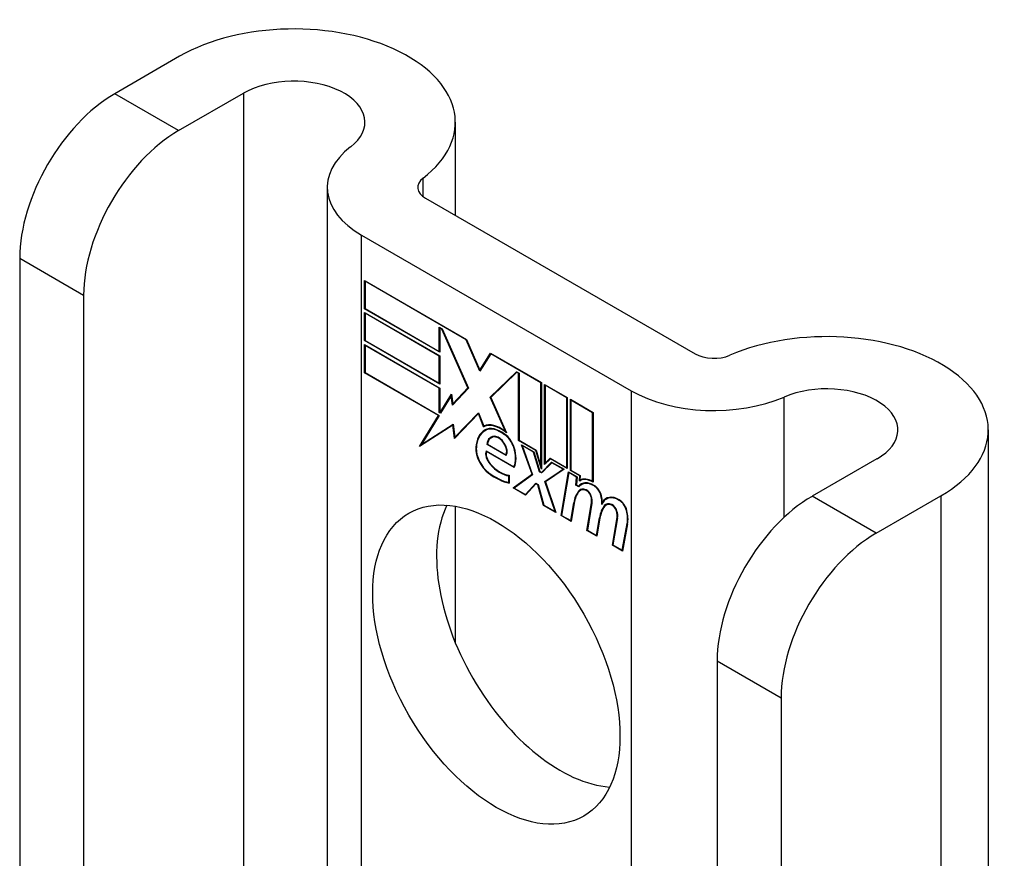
# Model space of a CAD drawing. Header units: inches. Extents: x 327.4 to 387.5, y 121.2 to 187.
# Tile 56 of 73: x 336.5 to 337.7, y 186.1 to 187. Entities that reach past the tile are written whole.
import ezdxf

# ---------------------------------------------------------------- set-up
doc = ezdxf.new("R2010")
doc.units = ezdxf.units.IN
doc.header["$MEASUREMENT"] = 0
doc.layers.add('Visible Edges(ANSI)', color=7, linetype='Continuous', lineweight=25)
doc.layers.add('Visible Tangent Edges(ANSI)', color=7, linetype='Continuous', lineweight=25)

msp = doc.modelspace()

# ---------------------------------------------------------------- linework, layer by layer
at = {"layer": 'Visible Edges(ANSI)'}
for p, q in [((336.7327, 186.9982), (336.6574, 186.9547)), ((336.7316, 186.9118), (336.8069, 186.9553)), ((337.0528, 186.9216), (337.0528, 186.8134)), ((336.9041, 186.846), (336.9041, 185.8475)), ((337.0182, 186.8333), (337.3311, 186.6527)), ((336.944, 186.7905), (337.2568, 186.6098)), ((336.5471, 186.7636), (336.5471, 185.9978)), ((336.9475, 186.705), (336.9475, 186.7378)), ((336.9475, 186.7378), (337.0658, 186.6695)), ((336.948, 186.7369), (336.9486, 186.7372)), ((336.948, 186.7369), (336.948, 186.7053)), ((337.0655, 186.6691), (336.948, 186.7369)), ((336.6213, 186.7208), (336.6213, 185.9549)), ((336.9475, 186.705), (336.948, 186.7053)), ((337.0347, 186.6547), (336.9475, 186.705)), ((336.948, 186.7053), (337.0342, 186.6556)), ((336.9475, 186.668), (336.9475, 186.7007)), ((336.9475, 186.7007), (337.0347, 186.6504)), ((336.948, 186.6998), (336.9486, 186.7001)), ((336.948, 186.6998), (336.948, 186.6683)), ((337.0342, 186.6501), (336.948, 186.6998)), ((337.0342, 186.6556), (337.0342, 186.6838)), ((337.0342, 186.6838), (337.0374, 186.6819)), ((337.0347, 186.6828), (337.0353, 186.6831)), ((337.0371, 186.6815), (337.0347, 186.6828)), ((337.0347, 186.6828), (337.0347, 186.6547)), ((337.0371, 186.6815), (337.0375, 186.6817)), ((337.0674, 186.6132), (337.0371, 186.6815)), ((337.0374, 186.6819), (337.068, 186.6128)), ((337.0655, 186.6691), (337.0659, 186.6693)), ((337.0814, 186.6327), (337.0655, 186.6691)), ((337.0658, 186.6695), (337.0813, 186.6339)), ((336.9475, 186.668), (336.948, 186.6683)), ((337.0347, 186.6176), (336.9475, 186.668)), ((336.9475, 186.6306), (336.9475, 186.6634)), ((336.9475, 186.6634), (337.0347, 186.613)), ((336.948, 186.6683), (337.0342, 186.6185)), ((336.948, 186.6625), (336.9486, 186.6628)), ((337.0342, 186.6127), (336.948, 186.6625)), ((336.948, 186.6625), (336.948, 186.6309)), ((337.0342, 186.6556), (337.0347, 186.6559)), ((337.0342, 186.6501), (337.0347, 186.6504)), ((337.0342, 186.6185), (337.0342, 186.6501)), ((337.0347, 186.6504), (337.0347, 186.6176)), ((337.0813, 186.6339), (337.0936, 186.6534)), ((337.0939, 186.6526), (337.0814, 186.6327)), ((337.0936, 186.6534), (337.1527, 186.6193)), ((337.0939, 186.6526), (337.0945, 186.653)), ((337.1522, 186.619), (337.0939, 186.6526)), ((337.0943, 186.6531), (337.0941, 186.6527)), ((337.0813, 186.6339), (337.0826, 186.6346)), ((336.9475, 186.6306), (336.948, 186.6309)), ((337.0332, 186.5811), (336.9475, 186.6306)), ((336.948, 186.6309), (337.0341, 186.5813)), ((337.0824, 186.6343), (337.0824, 186.6345)), ((337.0932, 186.6024), (337.1238, 186.632)), ((337.1241, 186.6313), (337.0939, 186.602)), ((337.0946, 186.6032), (337.1242, 186.6318)), ((337.1238, 186.632), (337.1268, 186.6303)), ((337.1241, 186.6313), (337.1246, 186.6316)), ((337.1262, 186.63), (337.1241, 186.6313)), ((337.1262, 186.63), (337.1268, 186.6303)), ((337.1262, 186.5521), (337.1262, 186.63)), ((337.1268, 186.6303), (337.1268, 186.5524)), ((337.0342, 186.6185), (337.0347, 186.6188)), ((337.0342, 186.6127), (337.0347, 186.613)), ((337.0342, 186.5846), (337.0342, 186.6127)), ((337.0347, 186.613), (337.0347, 186.5849)), ((337.068, 186.6128), (337.0497, 186.5932)), ((337.05, 186.5946), (337.0674, 186.6132)), ((337.0679, 186.6131), (337.0514, 186.5954)), ((337.0674, 186.6132), (337.0677, 186.6134)), ((337.1522, 186.619), (337.1527, 186.6193)), ((337.1522, 186.5221), (337.1522, 186.619)), ((337.1527, 186.6193), (337.1527, 186.5188)), ((337.1565, 186.5241), (337.1565, 186.6172)), ((337.1565, 186.6172), (337.1827, 186.602)), ((337.157, 186.6162), (337.1575, 186.6165)), ((337.157, 186.6162), (337.157, 186.5257)), ((337.1822, 186.6017), (337.157, 186.6162)), ((337.0353, 186.5845), (337.0483, 186.6058)), ((337.048, 186.6041), (337.0356, 186.5837)), ((337.048, 186.6041), (337.0485, 186.6044)), ((337.0497, 186.5932), (337.048, 186.6041)), ((337.0485, 186.6046), (337.0482, 186.6042)), ((337.0483, 186.6058), (337.05, 186.5946)), ((337.0932, 186.6024), (337.0946, 186.6032)), ((337.111, 186.5626), (337.0932, 186.6024)), ((337.0939, 186.602), (337.1122, 186.561)), ((337.0948, 186.6029), (337.0946, 186.6032)), ((337.1822, 186.6017), (337.1827, 186.602)), ((337.1822, 186.5204), (337.1822, 186.6017)), ((337.1827, 186.602), (337.1827, 186.5195)), ((337.05, 186.5946), (337.0514, 186.5954)), ((337.051, 186.5946), (337.051, 186.5951)), ((337.1864, 186.5173), (337.1864, 186.5999)), ((337.1864, 186.5999), (337.2127, 186.5847)), ((337.1869, 186.5989), (337.1875, 186.5992)), ((337.1869, 186.5989), (337.1869, 186.5176)), ((337.2121, 186.5844), (337.1869, 186.5989)), ((337.0113, 186.5451), (337.0332, 186.5811)), ((337.0341, 186.5813), (337.0135, 186.5474)), ((337.0332, 186.5811), (337.0338, 186.5814)), ((337.0342, 186.5846), (337.0347, 186.5849)), ((337.0356, 186.5837), (337.0342, 186.5846)), ((337.0347, 186.5849), (337.0353, 186.5845)), ((337.0353, 186.5845), (337.0365, 186.5853)), ((337.0363, 186.585), (337.0362, 186.5851)), ((337.0796, 186.5833), (337.0518, 186.5544)), ((337.0521, 186.5558), (337.0796, 186.5844)), ((337.0535, 186.5566), (337.0798, 186.584)), ((337.0796, 186.5844), (337.0858, 186.5689)), ((337.0796, 186.5833), (337.0799, 186.5835)), ((337.0857, 186.568), (337.0796, 186.5833)), ((337.2121, 186.5844), (337.2127, 186.5847)), ((337.2121, 186.5045), (337.2121, 186.5844)), ((337.2127, 186.5847), (337.2127, 186.5036)), ((337.05, 186.5699), (337.0113, 186.5451)), ((337.0135, 186.5474), (337.0504, 186.571)), ((337.0149, 186.5483), (337.0504, 186.571)), ((337.05, 186.5699), (337.0505, 186.5702)), ((337.0518, 186.5544), (337.05, 186.5699)), ((337.0504, 186.571), (337.0521, 186.5558)), ((337.0857, 186.568), (337.0871, 186.5688)), ((337.0869, 186.5693), (337.0871, 186.5688)), ((337.0521, 186.5558), (337.0535, 186.5566)), ((337.0531, 186.5564), (337.0531, 186.5558)), ((337.0873, 186.5636), (337.0887, 186.5644)), ((337.0944, 186.5552), (337.0958, 186.5561)), ((337.11, 186.5589), (337.1105, 186.5592)), ((337.111, 186.5626), (337.1114, 186.5628)), ((337.6715, 186.5644), (337.6715, 185.4045)), ((337.0137, 186.5475), (337.0128, 186.5461)), ((337.0135, 186.5474), (337.0149, 186.5483)), ((337.0896, 186.5474), (337.0902, 186.5477)), ((337.1117, 186.5346), (337.0896, 186.5474)), ((337.0902, 186.5477), (337.1114, 186.5354)), ((337.1262, 186.5521), (337.1268, 186.5524)), ((337.1461, 186.5406), (337.1262, 186.5521)), ((337.1268, 186.5524), (337.1465, 186.541)), ((337.1419, 186.5129), (337.1297, 186.5472)), ((337.1297, 186.5472), (337.144, 186.5389)), ((337.1305, 186.5461), (337.1311, 186.5464)), ((337.1305, 186.5461), (337.1425, 186.5124)), ((337.1436, 186.5385), (337.1305, 186.5461)), ((337.0885, 186.5401), (337.1208, 186.5214)), ((337.0888, 186.5392), (337.0894, 186.5395)), ((337.1212, 186.5206), (337.0888, 186.5392)), ((337.1114, 186.5354), (337.1124, 186.536)), ((337.1123, 186.5359), (337.1124, 186.5359)), ((337.1436, 186.5385), (337.144, 186.5388)), ((337.1505, 186.5158), (337.1436, 186.5385)), ((337.144, 186.5389), (337.1509, 186.5162)), ((337.1461, 186.5406), (337.1465, 186.5408)), ((337.1527, 186.5188), (337.1461, 186.5406)), ((337.1465, 186.541), (337.1522, 186.5221)), ((337.1208, 186.5214), (337.1218, 186.5219)), ((337.1217, 186.5219), (337.1218, 186.5219)), ((337.1522, 186.5221), (337.1527, 186.5224)), ((337.1527, 186.5151), (337.1645, 186.5271)), ((337.1648, 186.5263), (337.153, 186.5144)), ((337.1649, 186.5268), (337.1542, 186.5159)), ((337.1631, 186.5308), (337.1565, 186.5241)), ((337.157, 186.5257), (337.1628, 186.5316)), ((337.157, 186.5257), (337.1584, 186.5265)), ((337.1579, 186.5262), (337.1579, 186.5255)), ((337.1584, 186.5265), (337.1632, 186.5314)), ((337.1628, 186.5316), (337.1822, 186.5204)), ((337.1631, 186.5308), (337.1636, 186.5311)), ((337.1827, 186.5195), (337.1631, 186.5308)), ((337.1645, 186.5271), (337.179, 186.5187)), ((337.1648, 186.5263), (337.1653, 186.5266)), ((337.1778, 186.5188), (337.1648, 186.5263)), ((337.1822, 186.5204), (337.1827, 186.5207)), ((337.5423, 186.5307), (337.467, 186.4873)), ((337.1148, 186.5111), (337.1154, 186.5114)), ((337.1148, 186.5033), (337.1148, 186.5111)), ((337.1154, 186.5117), (337.1154, 186.5025)), ((337.1201, 186.497), (337.1419, 186.5129)), ((337.1425, 186.5124), (337.1213, 186.4969)), ((337.1423, 186.513), (337.1215, 186.4978)), ((337.1419, 186.5129), (337.1423, 186.5131)), ((337.1505, 186.5158), (337.1511, 186.5161)), ((337.153, 186.5144), (337.1505, 186.5158)), ((337.1509, 186.5162), (337.1527, 186.5151)), ((337.1527, 186.5151), (337.1542, 186.5159)), ((337.154, 186.5154), (337.1536, 186.5156)), ((337.1569, 186.5045), (337.1778, 186.5188)), ((337.179, 186.5187), (337.1575, 186.5041)), ((337.1583, 186.5053), (337.1784, 186.5191)), ((337.1755, 186.465), (337.1841, 186.5158)), ((337.1845, 186.5149), (337.1762, 186.4652)), ((337.1778, 186.5188), (337.1783, 186.5191)), ((337.1841, 186.5158), (337.1941, 186.51)), ((337.1845, 186.5149), (337.185, 186.5152)), ((337.1935, 186.5097), (337.1845, 186.5149)), ((337.1864, 186.5173), (337.1869, 186.5176)), ((337.1973, 186.5111), (337.1864, 186.5173)), ((337.1869, 186.5176), (337.1979, 186.5113)), ((337.1928, 186.5003), (337.1935, 186.5097)), ((337.1941, 186.51), (337.1934, 186.5006)), ((337.1935, 186.5097), (337.1941, 186.51)), ((337.1968, 186.5051), (337.1973, 186.5111)), ((337.1973, 186.5111), (337.1978, 186.5114)), ((337.1979, 186.5113), (337.1975, 186.5063)), ((337.1148, 186.5033), (337.1154, 186.5036)), ((337.1201, 186.497), (337.1215, 186.4978)), ((337.1215, 186.4978), (337.1221, 186.4975)), ((337.1342, 186.4895), (337.1461, 186.5025)), ((337.1464, 186.5017), (337.1344, 186.4887)), ((337.1356, 186.4903), (337.1465, 186.5022)), ((337.1461, 186.5025), (337.1489, 186.5009)), ((337.1464, 186.5017), (337.1469, 186.502)), ((337.1485, 186.5005), (337.1464, 186.5017)), ((337.1485, 186.5005), (337.1489, 186.5007)), ((337.1551, 186.4768), (337.1485, 186.5005)), ((337.1489, 186.5009), (337.1555, 186.4772)), ((337.1569, 186.5045), (337.1583, 186.5053)), ((337.1686, 186.4696), (337.1569, 186.5045)), ((337.1575, 186.5041), (337.1694, 186.4685)), ((337.1585, 186.5047), (337.1583, 186.5053)), ((337.1928, 186.5003), (337.1934, 186.5007)), ((337.1962, 186.4984), (337.1928, 186.5003)), ((337.1934, 186.5006), (337.1959, 186.4991)), ((337.1959, 186.4991), (337.1973, 186.5)), ((337.1972, 186.4994), (337.1968, 186.4997)), ((337.1972, 186.5053), (337.1986, 186.5061)), ((337.1983, 186.5067), (337.1982, 186.5059)), ((337.1992, 186.501), (337.2006, 186.5018)), ((337.2121, 186.5045), (337.2127, 186.5048)), ((337.1344, 186.4887), (337.1201, 186.497)), ((337.1213, 186.4969), (337.1342, 186.4895)), ((337.1342, 186.4895), (337.1356, 186.4903)), ((337.1351, 186.49), (337.1354, 186.4898)), ((337.198, 186.4944), (337.1994, 186.4952)), ((337.5413, 186.4444), (337.6166, 186.4879)), ((337.0528, 186.4758), (337.0528, 186.3175)), ((337.1551, 186.4768), (337.1557, 186.4771)), ((337.1694, 186.4685), (337.1551, 186.4768)), ((337.1555, 186.4772), (337.1686, 186.4696)), ((337.1868, 186.4591), (337.1902, 186.4796)), ((337.1907, 186.4792), (337.1872, 186.4582)), ((337.2055, 186.4477), (337.2109, 186.4798)), ((337.2114, 186.4794), (337.2061, 186.4479)), ((337.2235, 186.4804), (337.2249, 186.4812)), ((337.2257, 186.4765), (337.2272, 186.4773)), ((337.2277, 186.4772), (337.2291, 186.478)), ((337.2281, 186.4841), (337.2295, 186.4849)), ((337.1686, 186.4696), (337.169, 186.4698)), ((337.1755, 186.465), (337.1762, 186.4654)), ((337.1872, 186.4582), (337.1755, 186.465)), ((337.1762, 186.4652), (337.1868, 186.4591)), ((337.1868, 186.4591), (337.1874, 186.4595)), ((337.2167, 186.4418), (337.2202, 186.4623)), ((337.2207, 186.4619), (337.2172, 186.441)), ((337.2202, 186.4623), (337.2208, 186.4627)), ((337.2352, 186.4305), (337.2406, 186.4627)), ((337.2411, 186.4622), (337.2358, 186.4308)), ((337.2464, 186.4247), (337.2522, 186.4558)), ((337.2528, 186.4554), (337.2469, 186.4238)), ((337.2055, 186.4477), (337.2062, 186.4481)), ((337.2172, 186.441), (337.2055, 186.4477)), ((337.2061, 186.4479), (337.2167, 186.4418)), ((337.2167, 186.4418), (337.2174, 186.4422)), ((337.2352, 186.4305), (337.2359, 186.4309)), ((337.2469, 186.4238), (337.2352, 186.4305)), ((337.2358, 186.4308), (337.2464, 186.4247)), ((337.2464, 186.4247), (337.2471, 186.4251)), ((337.3567, 186.2962), (337.3567, 185.5303)), ((337.431, 186.2533), (337.431, 185.4875))]:
    msp.add_line(p, q, dxfattribs=at)
for centre, major_axis, start_param, end_param in [((336.8653, 186.9216), (0.1875, 0), 5.640144, 8.63938), ((336.8653, 186.9216), (0.0825, 0), 5.640144, 8.63938), ((336.6574, 186.8273), (-0.078, -0.1351), 3.926991, 5.497787), ((336.7316, 186.7845), (0.078, 0.1351), 0.785398, 2.356194), ((337.0401, 186.846), (-0.136, 0), 5.640144, 7.068583), ((337.0401, 186.846), (-0.031, 0), 5.640144, 7.068583), ((337.484, 186.5644), (0.1875, 0), 5.497787, 8.497023), ((337.353, 186.6654), (0.031, 0), 3.926991, 5.35543), ((337.484, 186.5644), (0.0825, 0), 5.497787, 8.497023), ((337.353, 186.6654), (-0.136, 0), 0.785398, 2.213838), ((337.1056, 186.5319), (-0.0206, 0.0357), 5.272274, 6.251395), ((337.1056, 186.5319), (-0.021, 0.0364), 5.317289, 6.229324), ((337.1071, 186.5327), (-0.0206, 0.0357), 6.047724, 6.251395), ((337.1056, 186.5319), (-0.0187, 0.0323), 5.330385, 6.268672), ((337.1056, 186.5319), (-0.0183, 0.0317), 5.329545, 6.268672), ((337.1071, 186.5327), (-0.0183, 0.0317), 6.051884, 6.268672), ((337.1118, 186.5211), (-0.0249, 0.0431), 6.268672, 7.008625), ((337.1118, 186.5211), (-0.0245, 0.0424), 6.268672, 7.008625), ((337.1132, 186.5219), (-0.0249, 0.0431), 0.028947, 0.295885), ((337.1132, 186.5219), (-0.0245, 0.0424), 6.268672, 6.283185), ((337.1049, 186.5371), (-0.0109, 0.0188), 5.836026, 6.985262), ((337.1049, 186.5371), (-0.0105, 0.0182), 5.836026, 6.946368), ((337.1063, 186.5379), (-0.0109, 0.0188), 0.065067, 0.331662), ((337.1063, 186.5379), (-0.0105, 0.0182), 6.079217, 6.283185), ((337.1032, 186.5437), (0.0072, -0.0125), 1.678399, 2.694434), ((337.1032, 186.5437), (-0.0068, 0.0119), 4.819991, 5.836026), ((337.1089, 186.5447), (-0.0091, 0.0158), 4.343155, 5.413588), ((337.1089, 186.5447), (0.0095, -0.0165), 1.201563, 2.270327), ((337.094, 186.5326), (-0.0123, 0.0214), 0.72544, 2.208898), ((337.094, 186.5326), (0.012, -0.0207), 3.867033, 5.35049), ((337.104, 186.5443), (0.006, -0.0103), 0.287189, 1.678399), ((337.104, 186.5443), (0.0063, -0.011), 0.251695, 1.678399), ((337.0984, 186.5454), (0.0173, -0.0299), 0.38335, 1.201563), ((337.0984, 186.5454), (0.0176, -0.0305), 0.369234, 1.201563), ((337.097, 186.5318), (-0.0064, 0.011), 0.453624, 1.914249), ((337.097, 186.5318), (0.006, -0.0104), 3.639467, 5.055842), ((337.1049, 186.5466), (-0.0196, 0.0339), 1.914249, 2.72139), ((337.1049, 186.5466), (0.0192, -0.0332), 5.055842, 5.891549), ((337.0994, 186.5709), (-0.0379, 0.0657), 2.208898, 2.658734), ((337.0994, 186.5709), (0.0376, -0.0651), 5.35049, 5.792995), ((337.2138, 186.4756), (-0.015, 0.026), 5.48867, 6.499805), ((337.2138, 186.4756), (-0.0146, 0.0253), 5.48867, 6.513784), ((337.2122, 186.4793), (-0.015, 0.026), 5.47676, 6.310847), ((337.2152, 186.4765), (-0.015, 0.026), 0.047158, 0.216619), ((337.2122, 186.4793), (-0.0154, 0.0266), 5.501665, 6.243634), ((337.2136, 186.4801), (-0.015, 0.026), 6.059998, 6.283185), ((337.2152, 186.4765), (-0.0146, 0.0253), 6.06115, 6.283185), ((337.2139, 186.4897), (0.0063, -0.011), 1.081978, 2.347078), ((337.2139, 186.4897), (-0.006, 0.0103), 4.223571, 5.48867), ((337.2312, 186.4476), (-0.0294, 0.051), 0.219898, 0.610865), ((337.2312, 186.4476), (-0.0291, 0.0503), 0.219898, 0.610865), ((337.2059, 186.4807), (-0.0083, 0.0143), 5.603031, 6.503084), ((337.2326, 186.4484), (-0.0294, 0.051), 0.219898, 0.291612), ((337.2059, 186.4807), (-0.0079, 0.0136), 5.603031, 6.503084), ((337.2073, 186.4815), (-0.0082, 0.0143), 0.085815, 0.219898), ((337.2073, 186.4815), (-0.0079, 0.0136), 6.100483, 6.283185), ((337.2053, 186.4878), (0.00412, -0.00714), 1.196548, 2.461438), ((337.2053, 186.4878), (-0.00375, 0.0065), 4.33814, 5.603031), ((337.2002, 186.4882), (-0.0077, 0.0133), 3.752458, 4.33814), ((337.2002, 186.4882), (0.0081, -0.014), 0.610865, 1.196548), ((337.1981, 186.4933), (-0.0176, 0.0305), 3.88819, 4.223571), ((337.1981, 186.4933), (0.018, -0.0312), 0.848525, 1.081978), ((337.243, 186.4582), (-0.015, 0.0259), 5.492181, 6.733718), ((337.243, 186.4582), (-0.0153, 0.0266), 5.492181, 6.613939), ((337.2445, 186.459), (-0.015, 0.0259), 6.060079, 6.283185), ((337.467, 186.3599), (-0.078, -0.1351), 3.926991, 5.497787), ((337.1746, 186.3348), (-0.1015, 0.1758), 0.374433, 2.76716), ((337.2613, 186.4309), (-0.0294, 0.051), 0.236534, 0.625184), ((337.2613, 186.4309), (-0.0291, 0.0503), 0.236639, 0.625276), ((337.1996, 186.4941), (-0.0176, 0.0305), 3.959823, 3.971212), ((337.2445, 186.459), (-0.0153, 0.0266), 0.046088, 0.313087), ((337.2356, 186.4636), (-0.0083, 0.0143), 5.604299, 6.503622), ((337.2627, 186.4317), (-0.0294, 0.051), 0.236534, 0.291612), ((337.2356, 186.4636), (-0.0079, 0.0136), 5.604299, 6.503242), ((337.237, 186.4644), (-0.0082, 0.0143), 0.085815, 0.220437), ((337.237, 186.4644), (-0.0079, 0.0136), 6.100483, 6.283185), ((337.235, 186.4706), (0.00412, -0.00714), 1.196401, 2.462706), ((337.235, 186.4706), (-0.00375, 0.0065), 4.337994, 5.604299), ((337.2431, 186.4725), (0.0066, -0.0114), 1.107844, 2.350588), ((337.2431, 186.4725), (-0.0062, 0.0107), 4.249437, 5.492181), ((337.2299, 186.471), (-0.0077, 0.0133), 3.752322, 4.337994), ((337.2299, 186.471), (0.0081, -0.014), 0.610998, 1.196401), ((337.2278, 186.4754), (-0.0176, 0.0305), 3.735005, 4.249437), ((337.2278, 186.4754), (0.018, -0.0312), 0.593412, 1.107844), ((337.5413, 186.317), (0.078, 0.1351), 0.785398, 2.356194)]:
    msp.add_ellipse(centre, major_axis=major_axis, ratio=0.57735, start_param=start_param, end_param=end_param, dxfattribs=at)
msp.add_ellipse((337.1004, 186.2919), major_axis=(-0.1015, 0.1758), ratio=0.57735, dxfattribs=at)
at = {"layer": 'Visible Tangent Edges(ANSI)'}
for p, q in [((336.7316, 186.9118), (336.6574, 186.9547)), ((336.8069, 186.9553), (336.8069, 185.9037)), ((337.0153, 186.8353), (337.0153, 186.8567)), ((336.944, 185.8246), (336.944, 186.7905)), ((336.5471, 186.7636), (336.6213, 186.7208)), ((337.2568, 186.6098), (337.2568, 185.6439)), ((337.4345, 186.4628), (337.4345, 186.6025)), ((337.0876, 186.5638), (337.089, 186.5646)), ((337.1, 186.5561), (337.1008, 186.5565)), ((337.0766, 186.5438), (337.0772, 186.5442)), ((337.1093, 186.5489), (337.1096, 186.5491)), ((337.1207, 186.5439), (337.1211, 186.5441)), ((337.0931, 186.5246), (337.0935, 186.5248)), ((337.0915, 186.5141), (337.092, 186.5144)), ((337.214, 186.4994), (337.2145, 186.4997)), ((337.196, 186.4936), (337.1975, 186.4944)), ((337.2047, 186.4942), (337.2053, 186.4945)), ((337.2101, 186.4874), (337.2105, 186.4876)), ((337.222, 186.4879), (337.2224, 186.4882)), ((337.5413, 186.4444), (337.467, 186.4873)), ((337.6166, 186.4879), (337.6166, 185.4362)), ((337.1902, 186.4796), (337.1909, 186.48)), ((337.2109, 186.4798), (337.2115, 186.4802)), ((337.2344, 186.477), (337.235, 186.4774)), ((337.2432, 186.4826), (337.2437, 186.4829)), ((337.2398, 186.4703), (337.2402, 186.4705)), ((337.2514, 186.4709), (337.2518, 186.4711)), ((337.2406, 186.4627), (337.2412, 186.463)), ((337.2522, 186.4558), (337.2529, 186.4562)), ((337.3567, 186.2962), (337.431, 186.2533))]:
    msp.add_line(p, q, dxfattribs=at)

doc.saveas('drawing.dxf')
